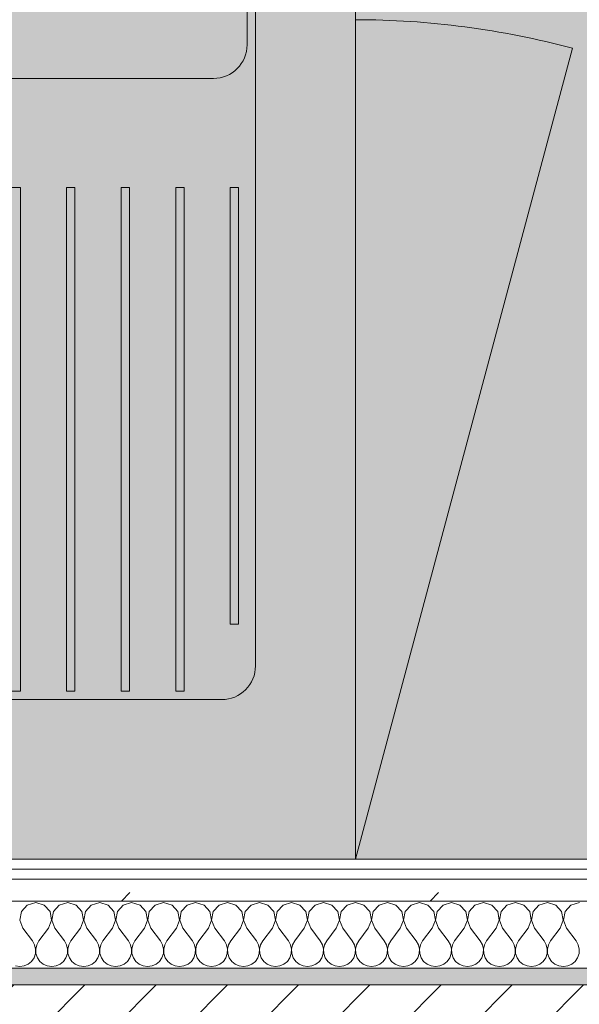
# Model space of a CAD drawing. Header units: millimetres. Extents: x -30280 to 19093, y -19247 to 4746.
# Tile 27 of 166: x -27505 to -27171, y -1216 to -629. Entities that reach past the tile are written whole.
import ezdxf
from ezdxf.enums import TextEntityAlignment as Align

# ---------------------------------------------------------------- set-up
doc = ezdxf.new("R2010")
doc.units = ezdxf.units.MM
doc.header["$MEASUREMENT"] = 0
doc.linetypes.add('Wipeout_Contour', pattern=[1000, 0, -1000])
for name, color, linetype in [('12_FAÇ_Façana', 7, 'Continuous'), ('Nuevo_05_AUX_Treball', 7, 'Continuous'), ('Nuevo_08_E_Envans secs', 7, 'Continuous')]:
    doc.layers.add(name, color=color, linetype=linetype)
for name, color, linetype, lineweight, true_color in [('12_FAÇ_Façana_Pluma_Nº__176', 7, 'Continuous', 15, 0x93a0c6), ('Nuevo_05_AUX_Treball_Pluma_Nº__3', 7, 'Continuous', 5, 0xa4a4a4), ('Nuevo_08_E_Envans secs_Pluma_Nº__102', 7, 'Continuous', 5, 0xcccccc), ('Nuevo_08_E_Envans secs_Pluma_Nº__171', 171, 'Continuous', 13, 0xaaaaff), ('Nuevo_08_E_Envans secs_Pluma_Nº__177', 7, 'Continuous', 15, 0xf7e046)]:
    doc.layers.add(name, color=color, linetype=linetype, lineweight=lineweight, true_color=true_color)
for name, color, linetype, lineweight in [('12_FAÇ_Façana_Pluma_Nº__2', 8, 'Continuous', 5), ('12_FAÇ_Façana_Pluma_Nº__7', 7, 'Continuous', 5), ('Nuevo_08_E_Envans secs_Pluma_Nº__1', 7, 'Continuous', 5), ('Nuevo_09_EI_Mobiliari cuines_Pluma_Nº__1', 7, 'Continuous', 5), ('Nuevo_Sellos de Zona Archicad_Pluma_Nº__1', 7, 'Continuous', 5)]:
    doc.layers.add(name, color=color, linetype=linetype, lineweight=lineweight)
doc.styles.add('Estilo_Generado_1', font='txt')
pattern_1 = [(45, (0, 0), (-183.8478, 183.8478), [195, -65]), (45, (7e-14, 183.85), (-183.8478, 183.8478), [195, -65])]

# ---------------------------------------------------------------- blocks, each defined once
blk = doc.blocks.new('Planta 1_Office-descans_1_1', base_point=(-21810.76, 369.94))
at = {"layer": 'Nuevo_05_AUX_Treball', "linetype": 'Continuous', "lineweight": 0, "true_color": 0xfee7e7}
blk.add_hatch(color=7, dxfattribs=at).paths.add_polyline_path([(-27904.85, 1554.85), (-27904.85, -1128.98), (-25366.43, -1128.98), (-25366.43, -1193.98), (-25366.43, -1208.98), (-24166.43, -1208.98), (-24166.43, -1193.98), (-24166.43, -1128.98), (-20233.93, -1128.98), (-20233.93, -1193.98), (-20233.93, -1208.98), (-19033.93, -1208.98), (-19033.93, -1193.98), (-19033.93, -1128.98), (-18136.43, -1128.98), (-18136.43, -1193.98), (-16936.43, -1193.98), (-16936.43, -1128.98), (-16136.43, -1128.98), (-16136.43, 1554.85), (-16930.05, 1554.85), (-16930.05, 1630.85), (-26863.49, 1630.85), (-26863.49, 1554.85)])
at = {"layer": 'Nuevo_05_AUX_Treball_Pluma_Nº__3', "color": 253, "linetype": 'Continuous', "lineweight": 5, "true_color": 0xa4a4a4, "flags": 128}
blk.add_lwpolyline([(-27904.85, 1554.85), (-27904.85, -1128.98), (-25366.43, -1128.98), (-25366.43, -1193.98), (-25366.43, -1208.98), (-24166.43, -1208.98), (-24166.43, -1193.98), (-24166.43, -1128.98), (-20233.93, -1128.98), (-20233.93, -1193.98), (-20233.93, -1208.98), (-19033.93, -1208.98), (-19033.93, -1193.98), (-19033.93, -1128.98), (-18136.43, -1128.98), (-18136.43, -1193.98), (-16936.43, -1193.98), (-16936.43, -1128.98), (-16136.43, -1128.98), (-16136.43, 1554.85), (-16930.05, 1554.85), (-16930.05, 1630.85), (-26863.49, 1630.85), (-26863.49, 1554.85)], close=True, dxfattribs=at)
at = {"layer": 'Nuevo_Sellos de Zona Archicad_Pluma_Nº__1', "color": 7, "lineweight": 5, "style": 'Estilo_Generado_1'}
for tag, p in [('ROOM_NAME', (-21810.76, 311.79)), ('ROOM_NUMBER', (-21810.76, 87.39)), ('ROOM_AREA', (-21810.76, -139.98))]:
    blk.add_attdef(tag, text='', height=120, dxfattribs=at).set_placement(p, align=Align.TOP_LEFT)
blk = doc.blocks.new('Muro_4_1', base_point=(-28050.85, -1193.98))
at = {"layer": '12_FAÇ_Façana_Pluma_Nº__176', "linetype": 'Continuous', "lineweight": 0, "true_color": 0x495063}
blk.add_hatch(color=251, dxfattribs=at).paths.add_polyline_path([(-25366.43, -1193.98), (-28050.85, -1193.98), (-28043.72, -1203.98), (-25366.43, -1203.98)])
at = {"layer": '12_FAÇ_Façana_Pluma_Nº__2', "linetype": 'Continuous', "lineweight": 5}
h = blk.add_hatch(dxfattribs=at)
h.set_pattern_fill('Ceramic_0001', color=8, style=0, pattern_type=2)
h.set_pattern_definition([(45, (0, 0), (-21.213203, 21.213203), [])])
h.paths.add_polyline_path([(-27890.45, -1418.98), (-25366.43, -1418.98), (-25366.43, -1203.98), (-28043.72, -1203.98)])
at = {"layer": '12_FAÇ_Façana_Pluma_Nº__7', "color": 7, "linetype": 'Continuous', "lineweight": 5}
blk.add_line((-25366.43, -1203.98), (-28043.72, -1203.98), dxfattribs=at)
at = {"layer": '12_FAÇ_Façana_Pluma_Nº__7', "color": 7, "linetype": 'Continuous', "lineweight": 5, "flags": 128}
blk.add_lwpolyline([(-25366.43, -1193.98), (-28050.85, -1193.98)], dxfattribs=at)
blk = doc.blocks.new('*X452')
at = {"layer": 'Nuevo_08_E_Envans secs_Pluma_Nº__102', "color": 254, "linetype": 'Continuous', "lineweight": 5, "true_color": 0xcccccc}
for p, q in [((-27495.24, -1154.93), (-27500.25, -1156.35)), ((-27490.23, -1156.35), (-27495.24, -1154.93)), ((-27476.19, -1154.93), (-27481.2, -1156.35)), ((-27471.18, -1156.35), (-27476.19, -1154.93)), ((-27457.14, -1154.93), (-27462.15, -1156.35)), ((-27452.14, -1156.35), (-27457.14, -1154.93)), ((-27438.1, -1154.93), (-27443.1, -1156.35)), ((-27433.09, -1156.35), (-27438.1, -1154.93)), ((-27419.05, -1154.93), (-27424.05, -1156.35)), ((-27414.04, -1156.35), (-27419.05, -1154.93)), ((-27400, -1154.93), (-27405.01, -1156.35)), ((-27394.99, -1156.35), (-27400, -1154.93)), ((-27380.95, -1154.93), (-27385.96, -1156.35)), ((-27375.95, -1156.35), (-27380.95, -1154.93)), ((-27361.9, -1154.93), (-27366.91, -1156.35)), ((-27356.9, -1156.35), (-27361.9, -1154.93)), ((-27342.86, -1154.93), (-27347.86, -1156.35)), ((-27337.85, -1156.35), (-27342.86, -1154.93)), ((-27323.81, -1154.93), (-27328.82, -1156.35)), ((-27318.8, -1156.35), (-27323.81, -1154.93)), ((-27304.76, -1154.93), (-27309.77, -1156.35)), ((-27299.75, -1156.35), (-27304.76, -1154.93)), ((-27285.71, -1154.93), (-27290.72, -1156.35)), ((-27280.71, -1156.35), (-27285.71, -1154.93)), ((-27266.67, -1154.93), (-27271.67, -1156.35)), ((-27261.66, -1156.35), (-27266.67, -1154.93)), ((-27247.62, -1154.93), (-27252.63, -1156.35)), ((-27242.61, -1156.35), (-27247.62, -1154.93)), ((-27228.57, -1154.93), (-27233.58, -1156.35)), ((-27223.56, -1156.35), (-27228.57, -1154.93)), ((-27209.52, -1154.93), (-27214.53, -1156.35)), ((-27204.52, -1156.35), (-27209.52, -1154.93)), ((-27190.48, -1154.93), (-27195.48, -1156.35)), ((-27185.47, -1156.35), (-27190.48, -1154.93)), ((-27171.43, -1154.93), (-27176.44, -1156.35)), ((-27503.76, -1160.19), (-27504.72, -1165.31)), ((-27500.25, -1156.35), (-27503.76, -1160.19)), ((-27486.72, -1160.19), (-27490.23, -1156.35)), ((-27485.75, -1165.31), (-27486.72, -1160.19)), ((-27484.71, -1160.19), (-27485.68, -1165.31)), ((-27481.2, -1156.35), (-27484.71, -1160.19)), ((-27467.67, -1160.19), (-27471.18, -1156.35)), ((-27466.71, -1165.31), (-27467.67, -1160.19)), ((-27465.66, -1160.19), (-27466.63, -1165.31)), ((-27462.15, -1156.35), (-27465.66, -1160.19)), ((-27448.62, -1160.19), (-27452.14, -1156.35)), ((-27447.66, -1165.31), (-27448.62, -1160.19)), ((-27446.61, -1160.19), (-27447.58, -1165.31)), ((-27443.1, -1156.35), (-27446.61, -1160.19)), ((-27429.58, -1160.19), (-27433.09, -1156.35)), ((-27428.61, -1165.31), (-27429.58, -1160.19)), ((-27427.57, -1160.19), (-27428.53, -1165.31)), ((-27424.05, -1156.35), (-27427.57, -1160.19)), ((-27410.53, -1160.19), (-27414.04, -1156.35)), ((-27409.56, -1165.31), (-27410.53, -1160.19)), ((-27408.52, -1160.19), (-27409.49, -1165.31)), ((-27405.01, -1156.35), (-27408.52, -1160.19)), ((-27391.48, -1160.19), (-27394.99, -1156.35)), ((-27390.51, -1165.31), (-27391.48, -1160.19)), ((-27389.47, -1160.19), (-27390.44, -1165.31)), ((-27385.96, -1156.35), (-27389.47, -1160.19)), ((-27372.43, -1160.19), (-27375.95, -1156.35)), ((-27371.47, -1165.31), (-27372.43, -1160.19)), ((-27370.42, -1160.19), (-27371.39, -1165.31)), ((-27366.91, -1156.35), (-27370.42, -1160.19)), ((-27353.39, -1160.19), (-27356.9, -1156.35)), ((-27352.42, -1165.31), (-27353.39, -1160.19)), ((-27351.38, -1160.19), (-27352.34, -1165.31)), ((-27347.86, -1156.35), (-27351.38, -1160.19)), ((-27334.34, -1160.19), (-27337.85, -1156.35)), ((-27333.37, -1165.31), (-27334.34, -1160.19)), ((-27332.33, -1160.19), (-27333.29, -1165.31)), ((-27328.82, -1156.35), (-27332.33, -1160.19)), ((-27315.29, -1160.19), (-27318.8, -1156.35)), ((-27314.32, -1165.31), (-27315.29, -1160.19)), ((-27313.28, -1160.19), (-27314.25, -1165.31)), ((-27309.77, -1156.35), (-27313.28, -1160.19)), ((-27296.24, -1160.19), (-27299.75, -1156.35)), ((-27295.28, -1165.31), (-27296.24, -1160.19)), ((-27294.23, -1160.19), (-27295.2, -1165.31)), ((-27290.72, -1156.35), (-27294.23, -1160.19)), ((-27277.2, -1160.19), (-27280.71, -1156.35)), ((-27276.23, -1165.31), (-27277.2, -1160.19)), ((-27275.19, -1160.19), (-27276.15, -1165.31)), ((-27271.67, -1156.35), (-27275.19, -1160.19)), ((-27258.15, -1160.19), (-27261.66, -1156.35)), ((-27257.18, -1165.31), (-27258.15, -1160.19)), ((-27256.14, -1160.19), (-27257.1, -1165.31)), ((-27252.63, -1156.35), (-27256.14, -1160.19)), ((-27239.1, -1160.19), (-27242.61, -1156.35)), ((-27238.13, -1165.31), (-27239.1, -1160.19)), ((-27237.09, -1160.19), (-27238.06, -1165.31)), ((-27233.58, -1156.35), (-27237.09, -1160.19)), ((-27220.05, -1160.19), (-27223.56, -1156.35)), ((-27219.09, -1165.31), (-27220.05, -1160.19)), ((-27218.04, -1160.19), (-27219.01, -1165.31)), ((-27214.53, -1156.35), (-27218.04, -1160.19)), ((-27201.01, -1160.19), (-27204.52, -1156.35)), ((-27200.04, -1165.31), (-27201.01, -1160.19)), ((-27198.99, -1160.19), (-27199.96, -1165.31)), ((-27195.48, -1156.35), (-27198.99, -1160.19)), ((-27181.96, -1160.19), (-27185.47, -1156.35)), ((-27180.99, -1165.31), (-27181.96, -1160.19)), ((-27179.95, -1160.19), (-27180.91, -1165.31)), ((-27176.44, -1156.35), (-27179.95, -1160.19)), ((-27504.72, -1165.31), (-27502.86, -1170.17)), ((-27487.62, -1170.17), (-27485.75, -1165.31)), ((-27485.68, -1165.31), (-27483.81, -1170.17)), ((-27468.57, -1170.17), (-27466.71, -1165.31)), ((-27466.63, -1165.31), (-27464.76, -1170.17)), ((-27449.52, -1170.17), (-27447.66, -1165.31)), ((-27447.58, -1165.31), (-27445.71, -1170.17)), ((-27430.48, -1170.17), (-27428.61, -1165.31)), ((-27428.53, -1165.31), (-27426.67, -1170.17)), ((-27411.43, -1170.17), (-27409.56, -1165.31)), ((-27409.49, -1165.31), (-27407.62, -1170.17)), ((-27392.38, -1170.17), (-27390.51, -1165.31)), ((-27390.44, -1165.31), (-27388.57, -1170.17)), ((-27373.33, -1170.17), (-27371.47, -1165.31)), ((-27371.39, -1165.31), (-27369.52, -1170.17)), ((-27354.29, -1170.17), (-27352.42, -1165.31)), ((-27352.34, -1165.31), (-27350.48, -1170.17)), ((-27335.24, -1170.17), (-27333.37, -1165.31)), ((-27333.29, -1165.31), (-27331.43, -1170.17)), ((-27316.19, -1170.17), (-27314.32, -1165.31)), ((-27314.25, -1165.31), (-27312.38, -1170.17)), ((-27297.14, -1170.17), (-27295.28, -1165.31)), ((-27295.2, -1165.31), (-27293.33, -1170.17)), ((-27278.1, -1170.17), (-27276.23, -1165.31)), ((-27276.15, -1165.31), (-27274.29, -1170.17)), ((-27259.05, -1170.17), (-27257.18, -1165.31)), ((-27257.1, -1165.31), (-27255.24, -1170.17)), ((-27240, -1170.17), (-27238.13, -1165.31)), ((-27238.06, -1165.31), (-27236.19, -1170.17)), ((-27220.95, -1170.17), (-27219.09, -1165.31)), ((-27219.01, -1165.31), (-27217.14, -1170.17)), ((-27201.9, -1170.17), (-27200.04, -1165.31)), ((-27199.96, -1165.31), (-27198.1, -1170.17)), ((-27182.86, -1170.17), (-27180.99, -1165.31)), ((-27180.91, -1165.31), (-27179.05, -1170.17)), ((-27502.86, -1170.17), (-27497.14, -1177.79)), ((-27487.62, -1170.17), (-27493.33, -1177.79)), ((-27483.81, -1170.17), (-27478.1, -1177.79)), ((-27468.57, -1170.17), (-27474.29, -1177.79)), ((-27464.76, -1170.17), (-27459.05, -1177.79)), ((-27449.52, -1170.17), (-27455.24, -1177.79)), ((-27445.71, -1170.17), (-27440, -1177.79)), ((-27430.48, -1170.17), (-27436.19, -1177.79)), ((-27426.67, -1170.17), (-27420.95, -1177.79)), ((-27411.43, -1170.17), (-27417.14, -1177.79)), ((-27407.62, -1170.17), (-27401.9, -1177.79)), ((-27392.38, -1170.17), (-27398.1, -1177.79)), ((-27388.57, -1170.17), (-27382.86, -1177.79)), ((-27373.33, -1170.17), (-27379.05, -1177.79)), ((-27369.52, -1170.17), (-27363.81, -1177.79)), ((-27354.29, -1170.17), (-27360, -1177.79)), ((-27350.48, -1170.17), (-27344.76, -1177.79)), ((-27335.24, -1170.17), (-27340.95, -1177.79)), ((-27331.43, -1170.17), (-27325.71, -1177.79)), ((-27316.19, -1170.17), (-27321.9, -1177.79)), ((-27312.38, -1170.17), (-27306.67, -1177.79)), ((-27297.14, -1170.17), (-27302.86, -1177.79)), ((-27293.33, -1170.17), (-27287.62, -1177.79)), ((-27278.1, -1170.17), (-27283.81, -1177.79)), ((-27274.29, -1170.17), (-27268.57, -1177.79)), ((-27259.05, -1170.17), (-27264.76, -1177.79)), ((-27255.24, -1170.17), (-27249.52, -1177.79)), ((-27240, -1170.17), (-27245.71, -1177.79)), ((-27236.19, -1170.17), (-27230.48, -1177.79)), ((-27220.95, -1170.17), (-27226.67, -1177.79)), ((-27217.14, -1170.17), (-27211.43, -1177.79)), ((-27201.9, -1170.17), (-27207.62, -1177.79)), ((-27198.1, -1170.17), (-27192.38, -1177.79)), ((-27182.86, -1170.17), (-27188.57, -1177.79)), ((-27179.05, -1170.17), (-27173.33, -1177.79)), ((-27495.87, -1180.08), (-27497.14, -1177.79)), ((-27493.33, -1177.79), (-27494.6, -1180.08)), ((-27476.82, -1180.08), (-27478.1, -1177.79)), ((-27474.29, -1177.79), (-27475.56, -1180.08)), ((-27457.78, -1180.08), (-27459.05, -1177.79)), ((-27455.24, -1177.79), (-27456.51, -1180.08)), ((-27438.73, -1180.08), (-27440, -1177.79)), ((-27436.19, -1177.79), (-27437.46, -1180.08)), ((-27419.68, -1180.08), (-27420.95, -1177.79)), ((-27417.14, -1177.79), (-27418.41, -1180.08)), ((-27400.63, -1180.08), (-27401.9, -1177.79)), ((-27398.1, -1177.79), (-27399.37, -1180.08)), ((-27381.59, -1180.08), (-27382.86, -1177.79)), ((-27379.05, -1177.79), (-27380.32, -1180.08)), ((-27362.54, -1180.08), (-27363.81, -1177.79)), ((-27360, -1177.79), (-27361.27, -1180.08)), ((-27343.49, -1180.08), (-27344.76, -1177.79)), ((-27340.95, -1177.79), (-27342.22, -1180.08)), ((-27324.44, -1180.08), (-27325.71, -1177.79)), ((-27321.9, -1177.79), (-27323.18, -1180.08)), ((-27305.4, -1180.08), (-27306.67, -1177.79)), ((-27302.86, -1177.79), (-27304.13, -1180.08)), ((-27286.35, -1180.08), (-27287.62, -1177.79)), ((-27283.81, -1177.79), (-27285.08, -1180.08)), ((-27267.3, -1180.08), (-27268.57, -1177.79)), ((-27264.76, -1177.79), (-27266.03, -1180.08)), ((-27248.25, -1180.08), (-27249.52, -1177.79)), ((-27245.71, -1177.79), (-27246.99, -1180.08)), ((-27229.2, -1180.08), (-27230.48, -1177.79)), ((-27226.67, -1177.79), (-27227.94, -1180.08)), ((-27210.16, -1180.08), (-27211.43, -1177.79)), ((-27207.62, -1177.79), (-27208.89, -1180.08)), ((-27191.11, -1180.08), (-27192.38, -1177.79)), ((-27188.57, -1177.79), (-27189.84, -1180.08)), ((-27172.06, -1180.08), (-27173.33, -1177.79)), ((-27495.28, -1182.64), (-27495.87, -1180.08)), ((-27495.4, -1185.27), (-27495.28, -1182.64)), ((-27494.6, -1180.08), (-27495.2, -1182.64)), ((-27495.2, -1182.64), (-27495.07, -1185.27)), ((-27476.23, -1182.64), (-27476.82, -1180.08)), ((-27476.36, -1185.27), (-27476.23, -1182.64)), ((-27475.56, -1180.08), (-27476.15, -1182.64)), ((-27476.15, -1182.64), (-27476.02, -1185.27)), ((-27457.18, -1182.64), (-27457.78, -1180.08)), ((-27457.31, -1185.27), (-27457.18, -1182.64)), ((-27456.51, -1180.08), (-27457.1, -1182.64)), ((-27457.1, -1182.64), (-27456.98, -1185.27)), ((-27438.13, -1182.64), (-27438.73, -1180.08)), ((-27438.26, -1185.27), (-27438.13, -1182.64)), ((-27437.46, -1180.08), (-27438.06, -1182.64)), ((-27438.06, -1182.64), (-27437.93, -1185.27)), ((-27419.09, -1182.64), (-27419.68, -1180.08)), ((-27419.21, -1185.27), (-27419.09, -1182.64)), ((-27418.41, -1180.08), (-27419.01, -1182.64)), ((-27419.01, -1182.64), (-27418.88, -1185.27)), ((-27400.04, -1182.64), (-27400.63, -1180.08)), ((-27400.17, -1185.27), (-27400.04, -1182.64)), ((-27399.37, -1180.08), (-27399.96, -1182.64)), ((-27399.96, -1182.64), (-27399.83, -1185.27)), ((-27380.99, -1182.64), (-27381.59, -1180.08)), ((-27381.12, -1185.27), (-27380.99, -1182.64)), ((-27380.32, -1180.08), (-27380.91, -1182.64)), ((-27380.91, -1182.64), (-27380.79, -1185.27)), ((-27361.94, -1182.64), (-27362.54, -1180.08)), ((-27362.07, -1185.27), (-27361.94, -1182.64)), ((-27361.27, -1180.08), (-27361.87, -1182.64)), ((-27361.87, -1182.64), (-27361.74, -1185.27)), ((-27342.9, -1182.64), (-27343.49, -1180.08)), ((-27343.02, -1185.27), (-27342.9, -1182.64)), ((-27342.22, -1180.08), (-27342.82, -1182.64)), ((-27342.82, -1182.64), (-27342.69, -1185.27)), ((-27323.85, -1182.64), (-27324.44, -1180.08)), ((-27323.98, -1185.27), (-27323.85, -1182.64)), ((-27323.18, -1180.08), (-27323.77, -1182.64)), ((-27323.77, -1182.64), (-27323.64, -1185.27)), ((-27304.8, -1182.64), (-27305.4, -1180.08)), ((-27304.93, -1185.27), (-27304.8, -1182.64)), ((-27304.13, -1180.08), (-27304.72, -1182.64)), ((-27304.72, -1182.64), (-27304.6, -1185.27)), ((-27285.75, -1182.64), (-27286.35, -1180.08)), ((-27285.88, -1185.27), (-27285.75, -1182.64)), ((-27285.08, -1180.08), (-27285.68, -1182.64)), ((-27285.68, -1182.64), (-27285.55, -1185.27)), ((-27266.71, -1182.64), (-27267.3, -1180.08)), ((-27266.83, -1185.27), (-27266.71, -1182.64)), ((-27266.03, -1180.08), (-27266.63, -1182.64)), ((-27266.63, -1182.64), (-27266.5, -1185.27)), ((-27247.66, -1182.64), (-27248.25, -1180.08)), ((-27247.78, -1185.27), (-27247.66, -1182.64)), ((-27246.99, -1180.08), (-27247.58, -1182.64)), ((-27247.58, -1182.64), (-27247.45, -1185.27)), ((-27228.61, -1182.64), (-27229.2, -1180.08)), ((-27228.74, -1185.27), (-27228.61, -1182.64)), ((-27227.94, -1180.08), (-27228.53, -1182.64)), ((-27228.53, -1182.64), (-27228.41, -1185.27)), ((-27209.56, -1182.64), (-27210.16, -1180.08)), ((-27209.69, -1185.27), (-27209.56, -1182.64)), ((-27208.89, -1180.08), (-27209.49, -1182.64)), ((-27209.49, -1182.64), (-27209.36, -1185.27)), ((-27190.51, -1182.64), (-27191.11, -1180.08)), ((-27190.64, -1185.27), (-27190.51, -1182.64)), ((-27189.84, -1180.08), (-27190.44, -1182.64)), ((-27190.44, -1182.64), (-27190.31, -1185.27)), ((-27171.47, -1182.64), (-27172.06, -1180.08)), ((-27171.59, -1185.27), (-27171.47, -1182.64)), ((-27499.75, -1191.6), (-27497.73, -1189.92)), ((-27497.73, -1189.92), (-27496.24, -1187.76)), ((-27496.24, -1187.76), (-27495.4, -1185.27)), ((-27495.07, -1185.27), (-27494.23, -1187.76)), ((-27494.23, -1187.76), (-27492.74, -1189.92)), ((-27492.74, -1189.92), (-27490.72, -1191.6)), ((-27480.71, -1191.6), (-27478.68, -1189.92)), ((-27478.68, -1189.92), (-27477.2, -1187.76)), ((-27477.2, -1187.76), (-27476.36, -1185.27)), ((-27476.02, -1185.27), (-27475.19, -1187.76)), ((-27475.19, -1187.76), (-27473.7, -1189.92)), ((-27473.7, -1189.92), (-27471.67, -1191.6)), ((-27461.66, -1191.6), (-27459.64, -1189.92)), ((-27459.64, -1189.92), (-27458.15, -1187.76)), ((-27458.15, -1187.76), (-27457.31, -1185.27)), ((-27456.98, -1185.27), (-27456.14, -1187.76)), ((-27456.14, -1187.76), (-27454.65, -1189.92)), ((-27454.65, -1189.92), (-27452.63, -1191.6)), ((-27442.61, -1191.6), (-27440.59, -1189.92)), ((-27440.59, -1189.92), (-27439.1, -1187.76)), ((-27439.1, -1187.76), (-27438.26, -1185.27)), ((-27437.93, -1185.27), (-27437.09, -1187.76)), ((-27437.09, -1187.76), (-27435.6, -1189.92)), ((-27435.6, -1189.92), (-27433.58, -1191.6)), ((-27423.56, -1191.6), (-27421.54, -1189.92)), ((-27421.54, -1189.92), (-27420.05, -1187.76)), ((-27420.05, -1187.76), (-27419.21, -1185.27)), ((-27418.88, -1185.27), (-27418.04, -1187.76)), ((-27418.04, -1187.76), (-27416.55, -1189.92)), ((-27416.55, -1189.92), (-27414.53, -1191.6)), ((-27404.52, -1191.6), (-27402.49, -1189.92)), ((-27402.49, -1189.92), (-27401.01, -1187.76)), ((-27401.01, -1187.76), (-27400.17, -1185.27)), ((-27399.83, -1185.27), (-27398.99, -1187.76)), ((-27398.99, -1187.76), (-27397.51, -1189.92)), ((-27397.51, -1189.92), (-27395.48, -1191.6)), ((-27385.47, -1191.6), (-27383.45, -1189.92)), ((-27383.45, -1189.92), (-27381.96, -1187.76)), ((-27381.96, -1187.76), (-27381.12, -1185.27)), ((-27380.79, -1185.27), (-27379.95, -1187.76)), ((-27379.95, -1187.76), (-27378.46, -1189.92)), ((-27378.46, -1189.92), (-27376.44, -1191.6)), ((-27366.42, -1191.6), (-27364.4, -1189.92)), ((-27364.4, -1189.92), (-27362.91, -1187.76)), ((-27362.91, -1187.76), (-27362.07, -1185.27)), ((-27361.74, -1185.27), (-27360.9, -1187.76)), ((-27360.9, -1187.76), (-27359.41, -1189.92)), ((-27359.41, -1189.92), (-27357.39, -1191.6)), ((-27347.37, -1191.6), (-27345.35, -1189.92)), ((-27345.35, -1189.92), (-27343.86, -1187.76)), ((-27343.86, -1187.76), (-27343.02, -1185.27)), ((-27342.69, -1185.27), (-27341.85, -1187.76)), ((-27341.85, -1187.76), (-27340.36, -1189.92)), ((-27340.36, -1189.92), (-27338.34, -1191.6)), ((-27328.33, -1191.6), (-27326.3, -1189.92)), ((-27326.3, -1189.92), (-27324.81, -1187.76)), ((-27324.81, -1187.76), (-27323.98, -1185.27)), ((-27323.64, -1185.27), (-27322.8, -1187.76)), ((-27322.8, -1187.76), (-27321.32, -1189.92)), ((-27321.32, -1189.92), (-27319.29, -1191.6)), ((-27309.28, -1191.6), (-27307.26, -1189.92)), ((-27307.26, -1189.92), (-27305.77, -1187.76)), ((-27305.77, -1187.76), (-27304.93, -1185.27)), ((-27304.6, -1185.27), (-27303.76, -1187.76)), ((-27303.76, -1187.76), (-27302.27, -1189.92)), ((-27302.27, -1189.92), (-27300.25, -1191.6)), ((-27290.23, -1191.6), (-27288.21, -1189.92)), ((-27288.21, -1189.92), (-27286.72, -1187.76)), ((-27286.72, -1187.76), (-27285.88, -1185.27)), ((-27285.55, -1185.27), (-27284.71, -1187.76)), ((-27284.71, -1187.76), (-27283.22, -1189.92)), ((-27283.22, -1189.92), (-27281.2, -1191.6)), ((-27271.18, -1191.6), (-27269.16, -1189.92)), ((-27269.16, -1189.92), (-27267.67, -1187.76)), ((-27267.67, -1187.76), (-27266.83, -1185.27)), ((-27266.5, -1185.27), (-27265.66, -1187.76)), ((-27265.66, -1187.76), (-27264.17, -1189.92)), ((-27264.17, -1189.92), (-27262.15, -1191.6)), ((-27252.14, -1191.6), (-27250.11, -1189.92)), ((-27250.11, -1189.92), (-27248.62, -1187.76)), ((-27248.62, -1187.76), (-27247.78, -1185.27)), ((-27247.45, -1185.27), (-27246.61, -1187.76)), ((-27246.61, -1187.76), (-27245.13, -1189.92)), ((-27245.13, -1189.92), (-27243.1, -1191.6)), ((-27233.09, -1191.6), (-27231.06, -1189.92)), ((-27231.06, -1189.92), (-27229.58, -1187.76)), ((-27229.58, -1187.76), (-27228.74, -1185.27)), ((-27228.41, -1185.27), (-27227.57, -1187.76)), ((-27227.57, -1187.76), (-27226.08, -1189.92)), ((-27226.08, -1189.92), (-27224.05, -1191.6)), ((-27214.04, -1191.6), (-27212.02, -1189.92)), ((-27212.02, -1189.92), (-27210.53, -1187.76)), ((-27210.53, -1187.76), (-27209.69, -1185.27)), ((-27209.36, -1185.27), (-27208.52, -1187.76)), ((-27208.52, -1187.76), (-27207.03, -1189.92)), ((-27207.03, -1189.92), (-27205.01, -1191.6)), ((-27194.99, -1191.6), (-27192.97, -1189.92)), ((-27192.97, -1189.92), (-27191.48, -1187.76)), ((-27191.48, -1187.76), (-27190.64, -1185.27)), ((-27190.31, -1185.27), (-27189.47, -1187.76)), ((-27189.47, -1187.76), (-27187.98, -1189.92)), ((-27187.98, -1189.92), (-27185.96, -1191.6)), ((-27175.95, -1191.6), (-27173.92, -1189.92)), ((-27173.92, -1189.92), (-27172.43, -1187.76)), ((-27172.43, -1187.76), (-27171.59, -1185.27)), ((-27507.36, -1192.66), (-27504.76, -1193.02)), ((-27504.76, -1193.02), (-27502.16, -1192.66)), ((-27502.16, -1192.66), (-27499.75, -1191.6)), ((-27490.72, -1191.6), (-27488.32, -1192.66)), ((-27488.32, -1192.66), (-27485.71, -1193.02)), ((-27485.71, -1193.02), (-27483.11, -1192.66)), ((-27483.11, -1192.66), (-27480.71, -1191.6)), ((-27471.67, -1191.6), (-27469.27, -1192.66)), ((-27469.27, -1192.66), (-27466.67, -1193.02)), ((-27466.67, -1193.02), (-27464.06, -1192.66)), ((-27464.06, -1192.66), (-27461.66, -1191.6)), ((-27452.63, -1191.6), (-27450.22, -1192.66)), ((-27450.22, -1192.66), (-27447.62, -1193.02)), ((-27447.62, -1193.02), (-27445.02, -1192.66)), ((-27445.02, -1192.66), (-27442.61, -1191.6)), ((-27433.58, -1191.6), (-27431.17, -1192.66)), ((-27431.17, -1192.66), (-27428.57, -1193.02)), ((-27428.57, -1193.02), (-27425.97, -1192.66)), ((-27425.97, -1192.66), (-27423.56, -1191.6)), ((-27414.53, -1191.6), (-27412.13, -1192.66)), ((-27412.13, -1192.66), (-27409.52, -1193.02)), ((-27409.52, -1193.02), (-27406.92, -1192.66)), ((-27406.92, -1192.66), (-27404.52, -1191.6)), ((-27395.48, -1191.6), (-27393.08, -1192.66)), ((-27393.08, -1192.66), (-27390.48, -1193.02)), ((-27390.48, -1193.02), (-27387.87, -1192.66)), ((-27387.87, -1192.66), (-27385.47, -1191.6)), ((-27376.44, -1191.6), (-27374.03, -1192.66)), ((-27374.03, -1192.66), (-27371.43, -1193.02)), ((-27371.43, -1193.02), (-27368.83, -1192.66)), ((-27368.83, -1192.66), (-27366.42, -1191.6)), ((-27357.39, -1191.6), (-27354.98, -1192.66)), ((-27354.98, -1192.66), (-27352.38, -1193.02)), ((-27352.38, -1193.02), (-27349.78, -1192.66)), ((-27349.78, -1192.66), (-27347.37, -1191.6)), ((-27338.34, -1191.6), (-27335.94, -1192.66)), ((-27335.94, -1192.66), (-27333.33, -1193.02)), ((-27333.33, -1193.02), (-27330.73, -1192.66)), ((-27330.73, -1192.66), (-27328.33, -1191.6)), ((-27319.29, -1191.6), (-27316.89, -1192.66)), ((-27316.89, -1192.66), (-27314.29, -1193.02)), ((-27314.29, -1193.02), (-27311.68, -1192.66)), ((-27311.68, -1192.66), (-27309.28, -1191.6)), ((-27300.25, -1191.6), (-27297.84, -1192.66)), ((-27297.84, -1192.66), (-27295.24, -1193.02)), ((-27295.24, -1193.02), (-27292.64, -1192.66)), ((-27292.64, -1192.66), (-27290.23, -1191.6)), ((-27281.2, -1191.6), (-27278.79, -1192.66)), ((-27278.79, -1192.66), (-27276.19, -1193.02)), ((-27276.19, -1193.02), (-27273.59, -1192.66)), ((-27273.59, -1192.66), (-27271.18, -1191.6)), ((-27262.15, -1191.6), (-27259.75, -1192.66)), ((-27259.75, -1192.66), (-27257.14, -1193.02)), ((-27257.14, -1193.02), (-27254.54, -1192.66)), ((-27254.54, -1192.66), (-27252.14, -1191.6)), ((-27243.1, -1191.6), (-27240.7, -1192.66)), ((-27240.7, -1192.66), (-27238.1, -1193.02)), ((-27238.1, -1193.02), (-27235.49, -1192.66)), ((-27235.49, -1192.66), (-27233.09, -1191.6)), ((-27224.05, -1191.6), (-27221.65, -1192.66)), ((-27221.65, -1192.66), (-27219.05, -1193.02)), ((-27219.05, -1193.02), (-27216.45, -1192.66)), ((-27216.45, -1192.66), (-27214.04, -1191.6)), ((-27205.01, -1191.6), (-27202.6, -1192.66)), ((-27202.6, -1192.66), (-27200, -1193.02)), ((-27200, -1193.02), (-27197.4, -1192.66)), ((-27197.4, -1192.66), (-27194.99, -1191.6)), ((-27185.96, -1191.6), (-27183.55, -1192.66)), ((-27183.55, -1192.66), (-27180.95, -1193.02)), ((-27180.95, -1193.02), (-27178.35, -1192.66)), ((-27178.35, -1192.66), (-27175.95, -1191.6))]:
    blk.add_line(p, q, dxfattribs=at)
blk = doc.blocks.new('Muro_116_1', base_point=(-27904.85, -1128.98))
at = {"layer": 'Nuevo_08_E_Envans secs_Pluma_Nº__1', "color": 7, "linetype": 'Continuous', "lineweight": 5, "flags": 128}
blk.add_lwpolyline([(-27942.85, -1193.98), (-25366.43, -1193.98)], dxfattribs=at)
at = {"color": 254, "linetype": 'Wipeout_Contour', "lineweight": 0, "ltscale": 106638.945313}
blk.add_wipeout([(-27904.85, -1134.98), (-25366.43, -1134.98), (-25366.43, -1128.98), (-27904.85, -1128.98)], dxfattribs=at).dxf.layer = 'Nuevo_08_E_Envans secs'
at = {"color": 254, "linetype": 'Wipeout_Contour', "lineweight": 0, "ltscale": 106665.583995}
blk.add_wipeout([(-27916.85, -1153.98), (-25366.43, -1153.98), (-25366.43, -1140.98), (-27916.85, -1140.98)], dxfattribs=at).dxf.layer = 'Nuevo_08_E_Envans secs'
at = {"layer": 'Nuevo_08_E_Envans secs_Pluma_Nº__171', "linetype": 'Continuous', "lineweight": 13, "true_color": 0xaaaaff}
h = blk.add_hatch(dxfattribs=at)
h.set_pattern_fill('Panellat_HPL_0001', color=161, style=0, pattern_type=2)
h.set_pattern_definition(pattern_1)
h.paths.add_polyline_path([(-27904.85, -1134.98), (-25366.43, -1134.98), (-25366.43, -1128.98), (-27904.85, -1128.98)])
at = {"layer": 'Nuevo_08_E_Envans secs_Pluma_Nº__177', "linetype": 'Continuous', "lineweight": 15, "true_color": 0xf7e046}
h = blk.add_hatch(dxfattribs=at)
h.set_pattern_fill('Panellat_HPL_0001', color=53, style=0, pattern_type=2)
h.set_pattern_definition(pattern_1)
h.paths.add_polyline_path([(-27916.85, -1153.98), (-25366.43, -1153.98), (-25366.43, -1140.98), (-27916.85, -1140.98)])
at = {"layer": 'Nuevo_08_E_Envans secs_Pluma_Nº__1', "color": 7, "linetype": 'Continuous', "lineweight": 5}
for p, q in [((-25366.43, -1134.98), (-27910.85, -1134.98)), ((-25366.43, -1140.98), (-27916.85, -1140.98)), ((-25366.43, -1153.98), (-27929.85, -1153.98))]:
    blk.add_line(p, q, dxfattribs=at)
at = {"layer": 'Nuevo_08_E_Envans secs_Pluma_Nº__1', "color": 7, "linetype": 'Continuous', "lineweight": 5, "flags": 128}
blk.add_lwpolyline([(-25366.43, -1128.98), (-27904.85, -1128.98)], dxfattribs=at)
at = {"layer": 'Nuevo_08_E_Envans secs', "color": 7, "lineweight": 20}
blk.add_blockref('*X452', (0, 0), dxfattribs=at)
blk = doc.blocks.new('Módulo Base Doble Puerta 24')
at = {"layer": 'Nuevo_09_EI_Mobiliari cuines_Pluma_Nº__1', "color": 7, "linetype": 'Continuous', "lineweight": 5}
for p, q in [((535, 84.5), (535, 444.5)), ((600, 204.5), (600, 199.5)), ((600, 199.5), (900, 199.5)), ((900, 199.5), (900, 204.5)), ((900, 172), (600, 172)), ((600, 172), (600, 167)), ((900, 167), (900, 172)), ((600, 167), (900, 167)), ((900, 139.5), (600, 139.5)), ((600, 139.5), (600, 134.5)), ((900, 134.5), (900, 139.5)), ((600, 134.5), (900, 134.5)), ((900, 107), (600, 107)), ((600, 107), (600, 102)), ((900, 102), (900, 107)), ((600, 102), (900, 102)), ((860, 74.5), (600, 74.5)), ((600, 74.5), (600, 69.5)), ((860, 69.5), (860, 74.5)), ((600, 69.5), (860, 69.5)), ((220, 64.5), (515, 64.5)), ((0, 0), (1000, 0)), ((1000, 0), (517.04, -129.41))]:
    blk.add_line(p, q, dxfattribs=at)
at = {"layer": 'Nuevo_09_EI_Mobiliari cuines_Pluma_Nº__1', "color": 7, "linetype": 'Continuous', "lineweight": 5, "flags": 128}
blk.add_lwpolyline([(215, 59.5), (885, 59.5, 0.414214), (905, 79.5), (905, 449.5, 0.414214), (885, 469.5), (215, 469.5, 0.414214), (195, 449.5), (195, 79.5, 0.414214)], format="xyb", close=True, dxfattribs=at)
at = {"layer": 'Nuevo_09_EI_Mobiliari cuines_Pluma_Nº__1', "color": 7, "linetype": 'Continuous', "lineweight": 5}
for centre, radius, start, end in [((515, 84.5), 20, 270, 0), ((1000, 0), 500, 180, 195)]:
    blk.add_arc(centre, radius, start, end, dxfattribs=at)

msp = doc.modelspace()

# ---------------------------------------------------------------- linework, layer by layer
at = {"layer": 'Nuevo_05_AUX_Treball', "color": 7, "linetype": 'Continuous', "lineweight": 0, "true_color": 0xfee7e7, "flags": 128}
msp.add_lwpolyline([(-27904.85, 1554.85), (-27904.85, -1128.98), (-25366.43, -1128.98), (-25366.43, -1193.98), (-25366.43, -1208.98), (-24166.43, -1208.98), (-24166.43, -1193.98), (-24166.43, -1128.98), (-20233.93, -1128.98), (-20233.93, -1193.98), (-20233.93, -1208.98), (-19033.93, -1208.98), (-19033.93, -1193.98), (-19033.93, -1128.98), (-18136.43, -1128.98), (-18136.43, -1193.98), (-16936.43, -1193.98), (-16936.43, -1128.98), (-16136.43, -1128.98), (-16136.43, 1554.85), (-16930.05, 1554.85), (-16930.05, 1630.85), (-26863.49, 1630.85), (-26863.49, 1554.85)], close=True, dxfattribs=at)

# ---------------------------------------------------------------- block references
at = {"layer": '12_FAÇ_Façana', "color": 7, "lineweight": 20}
msp.add_blockref('Muro_4_1', (-28050.85, -1193.98), dxfattribs=at)
at = {"layer": 'Nuevo_05_AUX_Treball', "color": 7, "linetype": 'Continuous', "lineweight": 5}
msp.add_blockref('Planta 1_Office-descans_1_1', (-21810.76, 369.94), dxfattribs=at)

# ---------------------------------------------------------------- next in the draw order: block references
at = {"layer": 'Nuevo_08_E_Envans secs', "color": 7, "lineweight": 20}
msp.add_blockref('Muro_116_1', (-27904.85, -1128.98), dxfattribs=at)

# ---------------------------------------------------------------- next in the draw order: block references
at = {"layer": 'Nuevo_09_EI_Mobiliari cuines_Pluma_Nº__1', "color": 7, "linetype": 'Continuous', "lineweight": 5, "xscale": -1, "zscale": 1000, "rotation": 89.99999999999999}
msp.add_blockref('Módulo Base Doble Puerta 24', (-27304.85, -128.98), dxfattribs=at)

doc.saveas('drawing.dxf')
